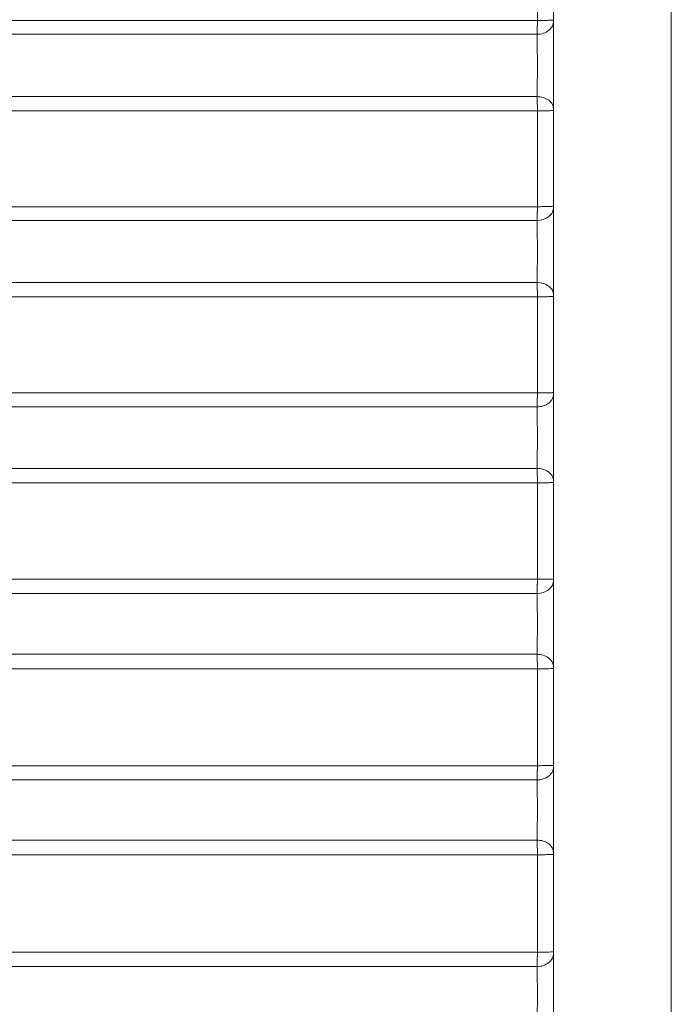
# Model space of a CAD drawing. Header units: millimetres. Extents: x 0 to 594, y 0 to 420.
# Tile 57 of 75: x 310 to 331, y 244 to 276. Entities that reach past the tile are written whole.
import ezdxf

# ---------------------------------------------------------------- set-up
doc = ezdxf.new("R2010")
doc.units = ezdxf.units.MM
doc.styles.add('SLDTEXTSTYLE1', font='TXT', dxfattribs={"width": 0.605})
doc.dimstyles.new('SLDDIMSTYLE1', dxfattribs={"dimtxt": 2.568319, "dimasz": 3.3, "dimexe": 0, "dimexo": 0.0625, "dimgap": 0.64208, "dimtad": 1, "dimdec": 0, "dimlfac": 5, "dimrnd": 1e-09, "dimzin": 12, "dimdsep": 46, "dimtxsty": 'SLDTEXTSTYLE1', "dimsah": 1, "dimcen": 0.09, "dimadec": 0, "dimazin": 3, "dimtfac": 1, "dimtdec": 1, "dimtofl": 0, "dimtmove": 0, "dimatfit": 3, "dimfxl": 0, "dimfrac": 2, "dimtolj": 1, "dimtzin": 12, "dimarcsym": 0})

# ---------------------------------------------------------------- blocks, each defined once
blk = doc.blocks.new('_D_6')
at = {"color": 7, "linetype": 'Continuous', "lineweight": 0}
for p, q in [((330.793, 371.409), (330.793, 208.509)), ((246.705, 326.965), (246.705, 208.509)), ((284.585, 214.042), (283.997, 214.042)), ((283.997, 214.042), (283.997, 210.097)), ((292.914, 214.042), (293.502, 214.042)), ((293.502, 214.042), (293.502, 210.097)), ((283.997, 210.097), (284.585, 210.097)), ((293.502, 210.097), (292.914, 210.097)), ((246.705, 209.509), (330.793, 209.509))]:
    blk.add_line(p, q, dxfattribs=at)
for points in [[(246.705, 209.509), (250.005, 209.009), (250.005, 210.009)], [(330.793, 209.509), (327.493, 210.009), (327.493, 209.009)]]:
    blk.add_solid(points, dxfattribs=at)
at = {"color": 7, "linetype": 'Continuous', "lineweight": 0, "char_height": 2.6458, "attachment_point": 1, "style": 'SLDTEXTSTYLE1'}
for s, insert in [('420', (285.81, 218.04)), ('16,6', (285.32, 213.508))]:
    blk.add_mtext(s, dxfattribs=dict(at, insert=insert))

msp = doc.modelspace()

# ---------------------------------------------------------------- linework, layer by layer
at = {"color": 7, "linetype": 'Continuous', "lineweight": 15}
for p, q in [((299.648, 275.791), (326.472, 275.79)), ((299.746, 275.345), (326.465, 275.345)), ((326.466, 273.335), (299.552, 273.334)), ((326.472, 272.874), (299.282, 272.874)), ((326.472, 269.785), (298.861, 269.785)), ((326.465, 269.339), (298.948, 269.339)), ((326.466, 267.342), (298.719, 267.34)), ((326.472, 266.878), (298.427, 266.877)), ((297.922, 263.777), (326.472, 263.776)), ((297.994, 263.326), (326.465, 263.326)), ((326.466, 261.343), (297.726, 261.343)), ((326.472, 260.878), (297.409, 260.878)), ((296.814, 257.766), (326.472, 257.766)), ((296.871, 257.311), (326.465, 257.31)), ((326.466, 255.348), (296.566, 255.348)), ((326.472, 254.88), (296.222, 254.88)), ((295.535, 251.755), (326.472, 251.755)), ((295.578, 251.294), (326.465, 251.294)), ((326.465, 249.355), (295.236, 249.355)), ((326.472, 248.883), (294.862, 248.883)), ((294.079, 245.743), (326.472, 245.743)), ((294.108, 245.275), (326.465, 245.275))]:
    msp.add_line(p, q, dxfattribs=at)
for points, knots in [([(326.472, 275.79), (326.472, 276.041), (326.472, 276.543), (326.472, 277.045), (326.472, 277.296)], [0, 0, 0, 0, 0.499902, 1, 1, 1, 1]), ([(326.994, 275.808), (326.994, 276.059), (326.993, 276.561), (326.993, 277.062), (326.993, 277.313)], [0, 0, 0, 0, 0.499868, 1, 1, 1, 1]), ([(326.465, 275.345), (326.466, 275.353), (326.466, 275.368), (326.467, 275.393), (326.468, 275.42), (326.468, 275.447), (326.469, 275.476), (326.47, 275.505), (326.47, 275.535), (326.471, 275.566), (326.471, 275.597), (326.471, 275.629), (326.472, 275.661), (326.472, 275.693), (326.472, 275.726), (326.472, 275.758), (326.472, 275.779), (326.472, 275.79)], [0, 0, 0, 0, 0.070538, 0.140522, 0.209954, 0.278832, 0.347158, 0.414931, 0.48215, 0.548817, 0.614931, 0.680492, 0.745499, 0.809954, 0.873856, 0.937204, 1, 1, 1, 1]), ([(326.465, 275.345), (326.528, 275.346), (326.596, 275.356), (326.726, 275.398), (326.788, 275.43), (326.891, 275.512), (326.931, 275.561), (326.982, 275.662), (326.993, 275.715), (326.993, 275.764)], [0, 0, 0, 0, 0.25, 0.25, 0.5, 0.5, 0.75, 0.75, 1, 1, 1, 1]), ([(326.472, 275.79), (326.541, 275.79), (326.61, 275.791), (326.736, 275.793), (326.794, 275.794), (326.89, 275.797), (326.928, 275.799), (326.98, 275.804), (326.994, 275.806), (326.994, 275.808)], [0, 0, 0, 0, 0.25, 0.25, 0.5, 0.5, 0.75, 0.75, 1, 1, 1, 1]), ([(326.993, 272.94), (326.993, 272.954), (326.993, 272.981), (326.993, 273.02), (326.993, 273.051), (326.993, 273.074), (326.993, 273.107), (326.993, 273.165), (326.993, 273.275), (326.993, 273.428), (326.993, 273.638), (326.993, 273.866), (326.993, 274.107), (326.993, 274.331), (326.993, 274.516), (326.993, 274.656), (326.993, 274.783), (326.993, 274.916), (326.993, 275.059), (326.993, 275.184), (326.993, 275.295), (326.993, 275.387), (326.993, 275.467), (326.993, 275.546), (326.993, 275.622), (326.993, 275.695), (326.993, 275.741), (326.993, 275.764)], [0, 0, 0, 0, 0.020223, 0.03691, 0.05006, 0.059673, 0.065749, 0.091811, 0.129597, 0.19308, 0.259523, 0.345781, 0.415598, 0.488958, 0.55563, 0.588978, 0.62209, 0.677756, 0.71817, 0.766238, 0.807355, 0.838224, 0.86959, 0.901453, 0.933812, 0.966663, 1, 1, 1, 1]), ([(326.466, 273.333), (326.466, 273.345), (326.467, 273.37), (326.467, 273.407), (326.468, 273.446), (326.468, 273.486), (326.469, 273.527), (326.469, 273.569), (326.469, 273.612), (326.47, 273.655), (326.47, 273.7), (326.47, 273.744), (326.471, 273.79), (326.471, 273.836), (326.471, 273.882), (326.471, 273.929), (326.472, 273.976), (326.472, 274.023), (326.472, 274.07), (326.472, 274.118), (326.472, 274.165), (326.472, 274.213), (326.472, 274.26), (326.472, 274.322), (326.472, 274.4), (326.472, 274.494), (326.472, 274.588), (326.471, 274.681), (326.471, 274.774), (326.47, 274.865), (326.47, 274.953), (326.469, 275.04), (326.468, 275.123), (326.467, 275.202), (326.466, 275.276), (326.466, 275.322), (326.465, 275.344)], [0, 0, 0, 0, 0.022863, 0.045622, 0.068275, 0.090824, 0.113268, 0.135608, 0.157843, 0.179973, 0.201998, 0.22392, 0.245736, 0.267449, 0.289057, 0.310561, 0.331961, 0.353256, 0.374448, 0.395536, 0.416519, 0.437399, 0.458175, 0.478847, 0.519718, 0.561053, 0.602851, 0.645114, 0.687843, 0.731037, 0.774696, 0.818823, 0.863416, 0.908476, 0.954004, 1, 1, 1, 1]), ([(326.472, 272.874), (326.472, 272.881), (326.472, 272.908), (326.472, 272.955), (326.472, 273.014), (326.471, 273.073), (326.471, 273.13), (326.47, 273.186), (326.469, 273.239), (326.468, 273.29), (326.467, 273.32), (326.466, 273.335)], [0, 0, 0, 0, 0.0415, 0.156533, 0.272931, 0.390695, 0.509825, 0.63032, 0.752181, 0.875408, 1, 1, 1, 1]), ([(326.466, 273.335), (326.529, 273.334), (326.596, 273.324), (326.726, 273.284), (326.788, 273.254), (326.891, 273.177), (326.931, 273.131), (326.982, 273.035), (326.993, 272.986), (326.993, 272.939)], [0, 0, 0, 0, 0.25, 0.25, 0.5, 0.5, 0.75, 0.75, 1, 1, 1, 1]), ([(326.472, 272.874), (326.535, 272.874), (326.602, 272.875), (326.73, 272.877), (326.792, 272.878), (326.893, 272.882), (326.932, 272.884), (326.982, 272.889), (326.993, 272.891), (326.993, 272.893)], [0, 0, 0, 0, 0.25, 0.25, 0.5, 0.5, 0.75, 0.75, 1, 1, 1, 1]), ([(326.472, 269.785), (326.472, 270.299), (326.472, 271.329), (326.472, 272.359), (326.472, 272.874)], [0, 0, 0, 0, 0.499826, 1, 1, 1, 1]), ([(326.465, 269.339), (326.465, 269.346), (326.466, 269.362), (326.467, 269.386), (326.468, 269.412), (326.468, 269.439), (326.469, 269.467), (326.469, 269.497), (326.47, 269.527), (326.471, 269.557), (326.471, 269.589), (326.471, 269.621), (326.472, 269.653), (326.472, 269.686), (326.472, 269.719), (326.472, 269.752), (326.472, 269.774), (326.472, 269.785)], [0, 0, 0, 0, 0.069285, 0.138196, 0.206733, 0.274895, 0.342684, 0.410099, 0.47714, 0.543806, 0.610099, 0.676018, 0.741562, 0.806733, 0.871529, 0.935952, 1, 1, 1, 1]), ([(326.465, 269.339), (326.528, 269.34), (326.596, 269.35), (326.726, 269.392), (326.788, 269.425), (326.891, 269.507), (326.931, 269.556), (326.982, 269.658), (326.993, 269.711), (326.993, 269.76)], [0, 0, 0, 0, 0.25, 0.25, 0.5, 0.5, 0.75, 0.75, 1, 1, 1, 1]), ([(326.472, 269.785), (326.535, 269.785), (326.601, 269.785), (326.73, 269.787), (326.791, 269.789), (326.892, 269.793), (326.932, 269.795), (326.982, 269.8), (326.993, 269.803), (326.993, 269.805)], [0, 0, 0, 0, 0.25, 0.25, 0.5, 0.5, 0.75, 0.75, 1, 1, 1, 1]), ([(326.993, 266.942), (326.993, 266.951), (326.993, 266.974), (326.993, 267.021), (326.993, 267.084), (326.993, 267.159), (326.993, 267.265), (326.993, 267.408), (326.993, 267.588), (326.993, 267.776), (326.993, 267.971), (326.993, 268.17), (326.993, 268.436), (326.993, 268.702), (326.993, 268.958), (326.993, 269.142), (326.993, 269.317), (326.993, 269.454), (326.993, 269.555), (326.993, 269.637), (326.993, 269.704), (326.993, 269.747), (326.993, 269.76)], [0, 0, 0, 0, 0.011202, 0.032147, 0.062837, 0.091431, 0.124634, 0.186442, 0.248803, 0.311411, 0.373933, 0.436329, 0.498705, 0.623535, 0.686297, 0.749201, 0.81193, 0.874196, 0.907232, 0.93654, 0.980066, 1, 1, 1, 1]), ([(326.466, 267.342), (326.466, 267.353), (326.467, 267.377), (326.467, 267.414), (326.468, 267.452), (326.468, 267.491), (326.468, 267.532), (326.469, 267.573), (326.469, 267.615), (326.47, 267.658), (326.47, 267.702), (326.47, 267.746), (326.471, 267.791), (326.471, 267.837), (326.471, 267.883), (326.471, 267.929), (326.472, 267.976), (326.472, 268.022), (326.472, 268.07), (326.472, 268.117), (326.472, 268.164), (326.472, 268.211), (326.472, 268.258), (326.472, 268.305), (326.472, 268.366), (326.472, 268.441), (326.472, 268.53), (326.472, 268.62), (326.471, 268.709), (326.471, 268.797), (326.47, 268.883), (326.47, 268.968), (326.469, 269.05), (326.468, 269.128), (326.467, 269.203), (326.466, 269.275), (326.466, 269.317), (326.465, 269.339)], [0, 0, 0, 0, 0.022757, 0.045417, 0.067973, 0.090418, 0.112752, 0.134979, 0.157102, 0.179123, 0.201043, 0.222865, 0.244588, 0.266215, 0.287745, 0.30918, 0.33052, 0.351763, 0.37291, 0.393959, 0.414911, 0.435764, 0.456519, 0.477177, 0.497738, 0.537129, 0.576965, 0.617245, 0.657974, 0.699147, 0.740762, 0.782817, 0.825317, 0.868273, 0.911698, 0.95561, 1, 1, 1, 1]), ([(326.472, 266.878), (326.472, 266.885), (326.472, 266.911), (326.472, 266.956), (326.472, 267.014), (326.471, 267.073), (326.471, 267.131), (326.47, 267.188), (326.469, 267.242), (326.468, 267.295), (326.467, 267.326), (326.466, 267.341)], [0, 0, 0, 0, 0.039072, 0.149828, 0.263258, 0.379363, 0.498142, 0.619596, 0.743723, 0.870525, 1, 1, 1, 1]), ([(326.466, 267.341), (326.529, 267.34), (326.596, 267.33), (326.726, 267.29), (326.788, 267.259), (326.891, 267.182), (326.931, 267.136), (326.982, 267.039), (326.993, 266.989), (326.993, 266.942)], [0, 0, 0, 0, 0.25, 0.25, 0.5, 0.5, 0.75, 0.75, 1, 1, 1, 1]), ([(326.472, 266.878), (326.535, 266.878), (326.602, 266.878), (326.73, 266.88), (326.792, 266.882), (326.893, 266.885), (326.932, 266.887), (326.982, 266.892), (326.993, 266.894), (326.993, 266.896)], [0, 0, 0, 0, 0.25, 0.25, 0.5, 0.5, 0.75, 0.75, 1, 1, 1, 1]), ([(326.472, 263.776), (326.472, 264.293), (326.472, 265.327), (326.472, 266.361), (326.472, 266.878)], [0, 0, 0, 0, 0.499575, 1, 1, 1, 1]), ([(326.465, 263.326), (326.465, 263.333), (326.466, 263.347), (326.467, 263.371), (326.467, 263.396), (326.468, 263.422), (326.469, 263.449), (326.469, 263.476), (326.47, 263.505), (326.47, 263.534), (326.471, 263.563), (326.471, 263.593), (326.471, 263.623), (326.472, 263.654), (326.472, 263.685), (326.472, 263.715), (326.472, 263.746), (326.472, 263.766), (326.472, 263.776)], [0, 0, 0, 0, 0.066368, 0.13222, 0.197557, 0.262378, 0.326683, 0.390472, 0.453746, 0.516504, 0.578746, 0.640472, 0.701683, 0.762378, 0.822557, 0.88222, 0.941368, 1, 1, 1, 1]), ([(326.465, 263.326), (326.528, 263.327), (326.596, 263.337), (326.726, 263.379), (326.788, 263.411), (326.891, 263.494), (326.931, 263.543), (326.982, 263.646), (326.993, 263.699), (326.993, 263.748)], [0, 0, 0, 0, 0.25, 0.25, 0.5, 0.5, 0.75, 0.75, 1, 1, 1, 1]), ([(326.472, 263.776), (326.535, 263.777), (326.601, 263.777), (326.73, 263.779), (326.791, 263.78), (326.892, 263.783), (326.932, 263.785), (326.982, 263.789), (326.993, 263.791), (326.993, 263.793)], [0, 0, 0, 0, 0.25, 0.25, 0.5, 0.5, 0.75, 0.75, 1, 1, 1, 1]), ([(326.993, 260.94), (326.993, 260.948), (326.993, 260.971), (326.993, 261.017), (326.993, 261.079), (326.993, 261.153), (326.993, 261.258), (326.993, 261.4), (326.993, 261.578), (326.993, 261.766), (326.993, 261.96), (326.993, 262.158), (326.993, 262.424), (326.993, 262.69), (326.993, 262.946), (326.993, 263.13), (326.993, 263.305), (326.993, 263.442), (326.993, 263.543), (326.993, 263.625), (326.993, 263.692), (326.993, 263.735), (326.993, 263.748)], [0, 0, 0, 0, 0.011062, 0.031986, 0.062774, 0.091328, 0.124499, 0.186248, 0.248573, 0.311158, 0.373661, 0.436043, 0.498413, 0.623265, 0.686057, 0.748999, 0.81177, 0.874074, 0.90714, 0.936465, 0.98017, 1, 1, 1, 1]), ([(326.466, 261.343), (326.466, 261.355), (326.466, 261.378), (326.467, 261.414), (326.467, 261.452), (326.468, 261.49), (326.468, 261.53), (326.469, 261.571), (326.469, 261.612), (326.47, 261.655), (326.47, 261.698), (326.47, 261.742), (326.471, 261.786), (326.471, 261.831), (326.471, 261.877), (326.471, 261.923), (326.471, 261.969), (326.472, 262.016), (326.472, 262.062), (326.472, 262.109), (326.472, 262.156), (326.472, 262.203), (326.472, 262.25), (326.472, 262.296), (326.472, 262.357), (326.472, 262.432), (326.472, 262.521), (326.472, 262.61), (326.471, 262.698), (326.471, 262.786), (326.47, 262.872), (326.47, 262.956), (326.469, 263.038), (326.468, 263.116), (326.467, 263.191), (326.466, 263.262), (326.465, 263.304), (326.465, 263.326)], [0, 0, 0, 0, 0.0227546, 0.045412, 0.0679645, 0.0904056, 0.1127356, 0.1349581, 0.157076, 0.1790915, 0.2010063, 0.2228217, 0.2445391, 0.2661596, 0.2876841, 0.3091131, 0.3304464, 0.3516836, 0.3728241, 0.3938672, 0.4148123, 0.435659, 0.4564073, 0.4770581, 0.4976118, 0.536997, 0.5768287, 0.6171088, 0.6578393, 0.6990184, 0.7406425, 0.7827098, 0.8252251, 0.8681988, 0.9116441, 0.9555802, 1, 1, 1, 1]), ([(326.472, 260.878), (326.472, 260.884), (326.472, 260.91), (326.472, 260.956), (326.472, 261.016), (326.471, 261.076), (326.471, 261.135), (326.47, 261.193), (326.469, 261.247), (326.467, 261.298), (326.466, 261.328), (326.466, 261.343)], [0, 0, 0, 0, 0.032157, 0.147626, 0.26467, 0.383288, 0.503481, 0.625249, 0.748591, 0.873508, 1, 1, 1, 1]), ([(326.466, 261.343), (326.529, 261.342), (326.596, 261.333), (326.726, 261.292), (326.788, 261.261), (326.891, 261.183), (326.931, 261.136), (326.982, 261.038), (326.993, 260.987), (326.993, 260.94)], [0, 0, 0, 0, 0.25, 0.25, 0.5, 0.5, 0.75, 0.75, 1, 1, 1, 1]), ([(326.472, 260.878), (326.535, 260.878), (326.602, 260.879), (326.73, 260.88), (326.792, 260.881), (326.893, 260.884), (326.932, 260.886), (326.982, 260.89), (326.993, 260.892), (326.993, 260.893)], [0, 0, 0, 0, 0.25, 0.25, 0.5, 0.5, 0.75, 0.75, 1, 1, 1, 1]), ([(326.472, 257.766), (326.472, 258.285), (326.472, 259.322), (326.472, 260.359), (326.472, 260.878)], [0, 0, 0, 0, 0.499749, 1, 1, 1, 1]), ([(326.465, 257.31), (326.465, 257.318), (326.466, 257.332), (326.467, 257.356), (326.467, 257.381), (326.468, 257.408), (326.469, 257.435), (326.469, 257.463), (326.47, 257.491), (326.47, 257.521), (326.471, 257.551), (326.471, 257.581), (326.471, 257.612), (326.472, 257.643), (326.472, 257.673), (326.472, 257.704), (326.472, 257.735), (326.472, 257.756), (326.472, 257.766)], [0, 0, 0, 0, 0.066512, 0.132489, 0.197931, 0.262838, 0.32721, 0.391047, 0.45435, 0.517117, 0.57935, 0.641048, 0.70221, 0.762838, 0.822931, 0.882489, 0.941512, 1, 1, 1, 1]), ([(326.465, 257.31), (326.528, 257.311), (326.595, 257.322), (326.726, 257.364), (326.788, 257.397), (326.891, 257.479), (326.931, 257.528), (326.982, 257.632), (326.993, 257.685), (326.993, 257.734)], [0, 0, 0, 0, 0.25, 0.25, 0.5, 0.5, 0.75, 0.75, 1, 1, 1, 1]), ([(326.472, 257.766), (326.535, 257.766), (326.601, 257.767), (326.73, 257.768), (326.791, 257.769), (326.892, 257.772), (326.932, 257.773), (326.982, 257.777), (326.993, 257.778), (326.993, 257.78)], [0, 0, 0, 0, 0.25, 0.25, 0.5, 0.5, 0.75, 0.75, 1, 1, 1, 1]), ([(326.993, 254.939), (326.993, 254.951), (326.993, 254.974), (326.993, 255.011), (326.993, 255.055), (326.993, 255.108), (326.993, 255.19), (326.993, 255.302), (326.993, 255.447), (326.993, 255.608), (326.993, 255.848), (326.993, 256.186), (326.993, 256.616), (326.993, 256.972), (326.993, 257.238), (326.993, 257.423), (326.993, 257.562), (326.993, 257.652), (326.993, 257.701), (326.993, 257.724), (326.993, 257.734)], [0, 0, 0, 0, 0.016843, 0.033687, 0.050529, 0.075114, 0.10131, 0.152592, 0.205276, 0.260678, 0.319367, 0.445336, 0.580646, 0.721066, 0.791622, 0.861352, 0.930295, 0.964951, 0.984894, 1, 1, 1, 1]), ([(326.466, 255.348), (326.466, 255.359), (326.466, 255.381), (326.467, 255.416), (326.467, 255.451), (326.468, 255.488), (326.468, 255.526), (326.469, 255.565), (326.469, 255.605), (326.469, 255.646), (326.47, 255.687), (326.47, 255.729), (326.47, 255.772), (326.471, 255.815), (326.471, 255.858), (326.471, 255.902), (326.471, 255.946), (326.472, 255.991), (326.472, 256.035), (326.472, 256.08), (326.472, 256.125), (326.472, 256.17), (326.472, 256.229), (326.472, 256.305), (326.472, 256.396), (326.472, 256.487), (326.472, 256.579), (326.471, 256.67), (326.471, 256.76), (326.47, 256.848), (326.47, 256.934), (326.469, 257.018), (326.468, 257.098), (326.467, 257.174), (326.466, 257.246), (326.465, 257.289), (326.465, 257.31)], [0, 0, 0, 0, 0.022279, 0.044448, 0.0665, 0.088428, 0.110232, 0.131917, 0.153484, 0.174937, 0.196277, 0.217504, 0.238621, 0.259628, 0.280527, 0.301317, 0.322, 0.342575, 0.363041, 0.383399, 0.403647, 0.423785, 0.443814, 0.484052, 0.524713, 0.565795, 0.607298, 0.649222, 0.691568, 0.734334, 0.777519, 0.821125, 0.865163, 0.909645, 0.95459, 1, 1, 1, 1]), ([(326.472, 254.88), (326.472, 254.884), (326.472, 254.909), (326.472, 254.955), (326.472, 255.016), (326.471, 255.078), (326.471, 255.138), (326.47, 255.196), (326.469, 255.251), (326.467, 255.303), (326.466, 255.333), (326.466, 255.348)], [0, 0, 0, 0, 0.025287, 0.141009, 0.258478, 0.377696, 0.498661, 0.621374, 0.745835, 0.872044, 1, 1, 1, 1]), ([(326.466, 255.348), (326.529, 255.347), (326.596, 255.337), (326.726, 255.296), (326.788, 255.265), (326.891, 255.185), (326.931, 255.137), (326.982, 255.038), (326.993, 254.987), (326.993, 254.939)], [0, 0, 0, 0, 0.25, 0.25, 0.5, 0.5, 0.75, 0.75, 1, 1, 1, 1]), ([(326.472, 254.88), (326.535, 254.88), (326.602, 254.88), (326.73, 254.882), (326.792, 254.882), (326.893, 254.885), (326.932, 254.886), (326.982, 254.889), (326.993, 254.891), (326.993, 254.892)], [0, 0, 0, 0, 0.25, 0.25, 0.5, 0.5, 0.75, 0.75, 1, 1, 1, 1]), ([(326.472, 251.755), (326.472, 252.275), (326.472, 253.317), (326.472, 254.358), (326.472, 254.88)], [0, 0, 0, 0, 0.499377, 1, 1, 1, 1]), ([(326.465, 251.294), (326.465, 251.301), (326.466, 251.316), (326.467, 251.34), (326.467, 251.365), (326.468, 251.392), (326.469, 251.419), (326.469, 251.448), (326.47, 251.477), (326.47, 251.507), (326.471, 251.537), (326.471, 251.568), (326.471, 251.599), (326.472, 251.63), (326.472, 251.661), (326.472, 251.693), (326.472, 251.724), (326.472, 251.745), (326.472, 251.755)], [0, 0, 0, 0, 0.066692, 0.132825, 0.198399, 0.263414, 0.32787, 0.391767, 0.455106, 0.517885, 0.580106, 0.641767, 0.70287, 0.763414, 0.823399, 0.882825, 0.941692, 1, 1, 1, 1]), ([(326.465, 251.294), (326.528, 251.295), (326.595, 251.305), (326.726, 251.347), (326.788, 251.38), (326.891, 251.463), (326.931, 251.513), (326.982, 251.616), (326.993, 251.67), (326.993, 251.719)], [0, 0, 0, 0, 0.25, 0.25, 0.5, 0.5, 0.75, 0.75, 1, 1, 1, 1]), ([(326.472, 251.755), (326.535, 251.755), (326.601, 251.755), (326.73, 251.756), (326.791, 251.757), (326.892, 251.759), (326.932, 251.76), (326.982, 251.763), (326.993, 251.764), (326.993, 251.765)], [0, 0, 0, 0, 0.25, 0.25, 0.5, 0.5, 0.75, 0.75, 1, 1, 1, 1]), ([(326.993, 248.939), (326.993, 248.953), (326.993, 248.978), (326.993, 249.016), (326.993, 249.052), (326.993, 249.084), (326.993, 249.112), (326.993, 249.137), (326.993, 249.167), (326.993, 249.215), (326.993, 249.302), (326.993, 249.433), (326.993, 249.604), (326.993, 249.84), (326.993, 250.09), (326.993, 250.346), (326.993, 250.563), (326.993, 250.744), (326.993, 250.888), (326.993, 251.031), (326.993, 251.204), (326.993, 251.396), (326.993, 251.535), (326.993, 251.627), (326.993, 251.678), (326.993, 251.707), (326.993, 251.719)], [0, 0, 0, 0, 0.019486, 0.037161, 0.053023, 0.067073, 0.07931, 0.089736, 0.09835, 0.116277, 0.148394, 0.199898, 0.262018, 0.328264, 0.434916, 0.500843, 0.569099, 0.639271, 0.674975, 0.711015, 0.783516, 0.855616, 0.927177, 0.95605, 0.981835, 1, 1, 1, 1]), ([(326.465, 249.355), (326.466, 249.366), (326.466, 249.388), (326.467, 249.423), (326.467, 249.459), (326.468, 249.496), (326.468, 249.534), (326.469, 249.573), (326.469, 249.613), (326.469, 249.654), (326.47, 249.696), (326.47, 249.739), (326.47, 249.782), (326.471, 249.825), (326.471, 249.869), (326.471, 249.914), (326.471, 249.958), (326.472, 250.003), (326.472, 250.049), (326.472, 250.094), (326.472, 250.139), (326.472, 250.197), (326.472, 250.269), (326.472, 250.354), (326.472, 250.44), (326.472, 250.526), (326.472, 250.612), (326.471, 250.697), (326.471, 250.781), (326.47, 250.864), (326.469, 250.944), (326.469, 251.022), (326.468, 251.096), (326.467, 251.167), (326.466, 251.233), (326.465, 251.273), (326.465, 251.294)], [0, 0, 0, 0, 0.022885, 0.045645, 0.06827, 0.090756, 0.113102, 0.135312, 0.157391, 0.179341, 0.201162, 0.222857, 0.244427, 0.265872, 0.287195, 0.308395, 0.329473, 0.350428, 0.37126, 0.391969, 0.412553, 0.433012, 0.471084, 0.509528, 0.548343, 0.587529, 0.627084, 0.667012, 0.70731, 0.747977, 0.789013, 0.830422, 0.872213, 0.914398, 0.956993, 1, 1, 1, 1]), ([(326.472, 248.883), (326.472, 248.887), (326.472, 248.911), (326.472, 248.956), (326.472, 249.018), (326.471, 249.081), (326.471, 249.142), (326.47, 249.201), (326.468, 249.257), (326.467, 249.309), (326.466, 249.34), (326.465, 249.355)], [0, 0, 0, 0, 0.01855, 0.134413, 0.252225, 0.371985, 0.493692, 0.617348, 0.742951, 0.870502, 1, 1, 1, 1]), ([(326.465, 249.355), (326.528, 249.354), (326.596, 249.344), (326.726, 249.303), (326.788, 249.271), (326.891, 249.19), (326.931, 249.141), (326.982, 249.04), (326.993, 248.988), (326.993, 248.939)], [0, 0, 0, 0, 0.25, 0.25, 0.5, 0.5, 0.75, 0.75, 1, 1, 1, 1]), ([(326.472, 248.883), (326.535, 248.883), (326.602, 248.884), (326.73, 248.884), (326.792, 248.885), (326.893, 248.887), (326.932, 248.888), (326.982, 248.89), (326.993, 248.891), (326.993, 248.892)], [0, 0, 0, 0, 0.25, 0.25, 0.5, 0.5, 0.75, 0.75, 1, 1, 1, 1]), ([(326.472, 245.743), (326.472, 246.265), (326.472, 247.312), (326.472, 248.359), (326.472, 248.883)], [0, 0, 0, 0, 0.499296, 1, 1, 1, 1]), ([(326.465, 245.275), (326.465, 245.282), (326.466, 245.297), (326.467, 245.322), (326.467, 245.348), (326.468, 245.374), (326.469, 245.402), (326.469, 245.431), (326.47, 245.461), (326.47, 245.491), (326.471, 245.522), (326.471, 245.553), (326.471, 245.584), (326.472, 245.616), (326.472, 245.648), (326.472, 245.68), (326.472, 245.711), (326.472, 245.732), (326.472, 245.743)], [0, 0, 0, 0, 0.066915, 0.133241, 0.198978, 0.264127, 0.328687, 0.392658, 0.456041, 0.518836, 0.581042, 0.642659, 0.703687, 0.764127, 0.823978, 0.883241, 0.941915, 1, 1, 1, 1]), ([(326.465, 245.275), (326.528, 245.276), (326.595, 245.286), (326.726, 245.329), (326.788, 245.362), (326.891, 245.445), (326.931, 245.495), (326.982, 245.6), (326.993, 245.653), (326.993, 245.703)], [0, 0, 0, 0, 0.25, 0.25, 0.5, 0.5, 0.75, 0.75, 1, 1, 1, 1]), ([(326.472, 245.743), (326.535, 245.743), (326.601, 245.743), (326.73, 245.744), (326.791, 245.744), (326.892, 245.746), (326.932, 245.747), (326.982, 245.748), (326.993, 245.749), (326.993, 245.75)], [0, 0, 0, 0, 0.25, 0.25, 0.5, 0.5, 0.75, 0.75, 1, 1, 1, 1]), ([(326.993, 243.003), (326.993, 243.017), (326.993, 243.044), (326.993, 243.086), (326.993, 243.131), (326.993, 243.177), (326.993, 243.224), (326.993, 243.274), (326.993, 243.325), (326.993, 243.377), (326.993, 243.431), (326.993, 243.52), (326.993, 243.65), (326.993, 243.814), (326.993, 244.006), (326.993, 244.212), (326.993, 244.441), (326.993, 244.622), (326.993, 244.767), (326.993, 244.909), (326.993, 245.047), (326.993, 245.176), (326.993, 245.266), (326.993, 245.353), (326.993, 245.433), (326.993, 245.509), (326.993, 245.578), (326.993, 245.643), (326.993, 245.683), (326.993, 245.703)], [0, 0, 0, 0, 0.0195252, 0.0391678, 0.0589251, 0.0787941, 0.0987717, 0.1188549, 0.1390431, 0.1593373, 0.1797385, 0.2002474, 0.2583068, 0.3189549, 0.3689501, 0.449915, 0.5197267, 0.5914931, 0.6278202, 0.664224, 0.7364708, 0.7719867, 0.806908, 0.8390198, 0.8744393, 0.9058241, 0.9372125, 0.9686048, 1, 1, 1, 1]), ([(326.466, 243.407), (326.466, 243.418), (326.466, 243.44), (326.467, 243.476), (326.468, 243.513), (326.468, 243.551), (326.469, 243.59), (326.469, 243.63), (326.469, 243.67), (326.47, 243.712), (326.47, 243.755), (326.47, 243.798), (326.471, 243.841), (326.471, 243.886), (326.471, 243.93), (326.471, 243.975), (326.472, 244.02), (326.472, 244.066), (326.472, 244.111), (326.472, 244.157), (326.472, 244.202), (326.472, 244.29), (326.472, 244.421), (326.472, 244.593), (326.471, 244.762), (326.47, 244.896), (326.469, 244.998), (326.468, 245.072), (326.467, 245.144), (326.466, 245.213), (326.465, 245.254), (326.465, 245.275)], [0, 0, 0, 0, 0.023549, 0.046971, 0.070262, 0.093426, 0.116467, 0.139389, 0.162192, 0.18488, 0.207453, 0.229913, 0.252262, 0.274499, 0.296627, 0.318644, 0.34055, 0.362345, 0.384028, 0.405598, 0.427055, 0.448399, 0.52928, 0.610997, 0.693549, 0.776933, 0.819529, 0.863119, 0.907716, 0.95334, 1, 1, 1, 1])]:
    msp.add_open_spline(points, degree=3, knots=knots, dxfattribs=at)
for points in [[(326.993, 275.764), (326.993, 275.774), (326.993, 275.791), (326.993, 275.808)], [(326.993, 272.893), (326.993, 272.911), (326.993, 272.928), (326.993, 272.94)], [(326.993, 269.805), (326.993, 270.834), (326.993, 271.864), (326.993, 272.893)], [(326.993, 269.76), (326.993, 269.771), (326.993, 269.788), (326.993, 269.805)], [(326.993, 266.896), (326.993, 266.913), (326.993, 266.931), (326.993, 266.942)], [(326.993, 263.793), (326.993, 264.827), (326.993, 265.862), (326.993, 266.896)], [(326.993, 263.748), (326.993, 263.759), (326.993, 263.776), (326.993, 263.793)], [(326.993, 260.893), (326.993, 260.911), (326.993, 260.928), (326.993, 260.94)], [(326.993, 257.78), (326.993, 258.818), (326.993, 259.856), (326.993, 260.893)], [(326.993, 257.734), (326.993, 257.745), (326.993, 257.762), (326.993, 257.78)], [(326.993, 254.892), (326.993, 254.91), (326.993, 254.927), (326.993, 254.939)], [(326.993, 251.765), (326.993, 252.808), (326.993, 253.85), (326.993, 254.892)], [(326.993, 251.719), (326.993, 251.73), (326.993, 251.748), (326.993, 251.765)], [(326.993, 248.892), (326.993, 248.91), (326.993, 248.928), (326.993, 248.939)], [(326.993, 245.75), (326.993, 246.797), (326.993, 247.845), (326.993, 248.892)], [(326.993, 245.703), (326.993, 245.714), (326.993, 245.732), (326.993, 245.75)]]:
    msp.add_open_spline(points, degree=3, dxfattribs=at)

# ---------------------------------------------------------------- dimensions: what is measured, and where the dimension line sits
at = {"color": 7, "linetype": 'Continuous', "lineweight": 0}
dim = msp.add_linear_dim(base=(330.793, 209.509), p1=(246.705, 326.965), p2=(330.793, 371.409), dimstyle='SLDDIMSTYLE1', dxfattribs=at)
dim.commit()
dim.dimension.update_dxf_attribs({"geometry": '_D_6', "text_midpoint": (288.749, 209.509), "dimtype": 160})

doc.saveas('drawing.dxf')
